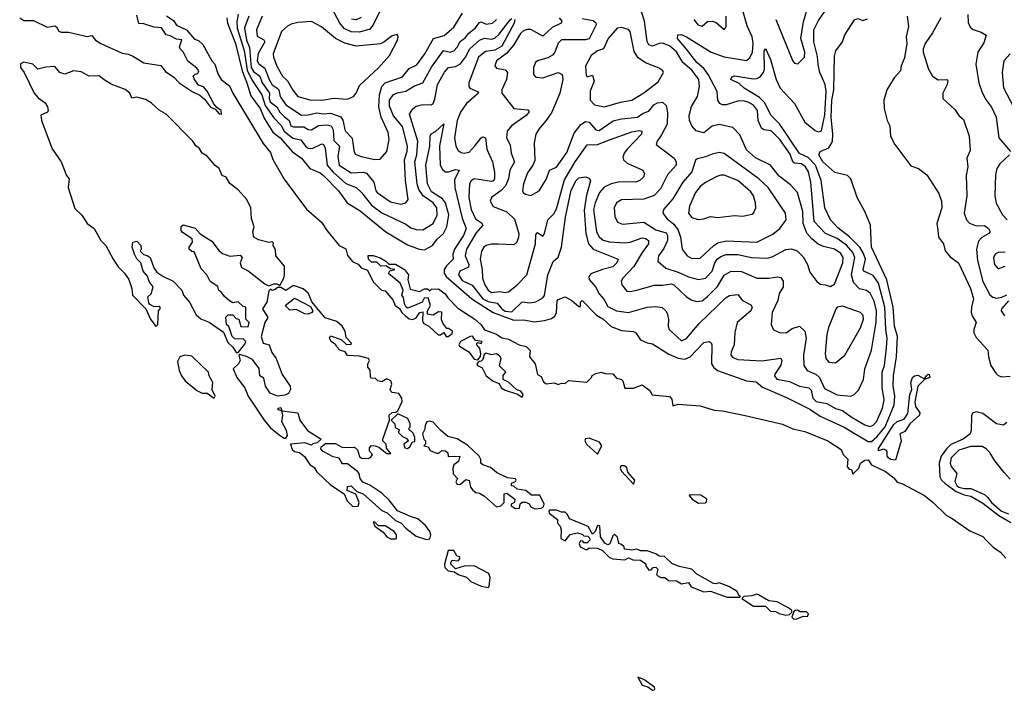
# Model space of a CAD drawing. Extents: x 1678759 to 1859541, y 384609 to 522867.
# Tile 219 of 256: x 1728040 to 1733790, y 478188 to 482104. Entities that reach past the tile are written whole.
import ezdxf

# ---------------------------------------------------------------- set-up
doc = ezdxf.new("R2010")
doc.units = 0

msp = doc.modelspace()

# ---------------------------------------------------------------- linework, layer by layer
at = {"layer": '0CON20XD'}
for points in [[(1732868.2, 480788.2), (1732815, 480826.4), (1732746.4, 480855), (1732680.7, 480925), (1732659.9, 481155), (1732646.1, 481215), (1732629, 481245), (1732605, 481263), (1732565, 481267.4), (1732555, 481274.1), (1732539.1, 481319.1), (1732478.4, 481405), (1732428.9, 481455), (1732385, 481460.5), (1732371.4, 481471.4), (1732353.2, 481515), (1732348.4, 481575), (1732325, 481605.6), (1732295, 481623), (1732265, 481629.6), (1732235, 481628.1), (1732165, 481608.1), (1732145, 481607.9), (1732129.6, 481615), (1732118.2, 481635), (1732113.5, 481685), (1732061.5, 481785), (1732037.2, 481817.2), (1731993.8, 481855), (1731935, 481932.3), (1731882.3, 481995), (1731883.8, 482015), (1731902.3, 482017.7), (1731935, 482005.2), (1732078.5, 481915), (1732155, 481887.1), (1732284.1, 481865.9), (1732305, 481881.5), (1732320.2, 481915), (1732323.4, 481965), (1732317.9, 482005), (1732288.8, 482068.8), (1732225, 482295.5)], [(1730147.9, 482162.1), (1730104.3, 482075), (1730085, 482048.4), (1730025, 482030.9), (1729975, 482032.7), (1729935, 482053), (1729908.8, 482085), (1729845, 482204.6)], [(1731325, 482110.7), (1731389.9, 482099.9), (1731405, 482086.9), (1731405.9, 482075), (1731365, 481992.3), (1731345, 481986.1), (1731205, 481987.5), (1731185, 481968.1), (1731165.5, 481915.5), (1731152.2, 481897.8), (1731125, 481880.9), (1731063.8, 481865), (1731052.5, 481855), (1731040, 481825), (1731040, 481785), (1731055, 481769.2), (1731095, 481765.6), (1731185, 481796.1), (1731208.5, 481785), (1731212.8, 481755), (1731193.6, 481675), (1731147.7, 481565), (1731119.3, 481520.7), (1731070.9, 481465), (1731054.5, 481435), (1731043.9, 481386.1), (1731048.3, 481281.7), (1731036.1, 481253.9), (1731005, 481210.8), (1730981.5, 481145), (1730976.7, 481105), (1730980, 481095), (1730994, 481085), (1731025, 481077.8), (1731073.8, 481105), (1731115.8, 481175), (1731133.8, 481225), (1731175, 481242.9), (1731235, 481328.5), (1731279, 481441), (1731317.8, 481492.2), (1731345, 481510), (1731365, 481506.5), (1731405, 481461.1), (1731425, 481458.1), (1731505.9, 481514.1), (1731555, 481526.2), (1731647.9, 481535), (1731680.7, 481559.3), (1731715, 481570.2), (1731743.8, 481606.2), (1731765, 481619.1), (1731795, 481622.1), (1731815, 481603.1), (1731823.2, 481563.2), (1731820.9, 481495), (1731789, 481431), (1731762.1, 481395), (1731758, 481375), (1731861.5, 481295), (1731874.6, 481275), (1731873.8, 481255), (1731822.6, 481197.4), (1731783, 481117), (1731745, 481078), (1731685, 481056.9), (1731555, 481052.9), (1731525.6, 481035), (1731512.7, 481005), (1731516.2, 480955), (1731531.5, 480921.5), (1731559.9, 480909.9), (1731685, 480921), (1731755, 480877.8), (1731815, 480859.6), (1731824.1, 480845), (1731822.5, 480815), (1731801.2, 480768.8), (1731770.6, 480725), (1731766.2, 480695), (1731813.1, 480653.1), (1731885, 480630.4), (1731945, 480603.1), (1732005, 480586.7), (1732045, 480594.7), (1732084.8, 480635), (1732100.5, 480685), (1732114.3, 480705), (1732135, 480721.1), (1732165, 480732.7), (1732235, 480732.2), (1732314.8, 480715.2), (1732405, 480710.9), (1732435, 480719.3), (1732515, 480762.7), (1732545, 480766.5), (1732580, 480755), (1732615, 480718.6), (1732640.8, 480675), (1732655, 480629.2), (1732695, 480575.8), (1732715, 480560.6), (1732745, 480555.6), (1732775, 480545.8), (1732799.4, 480560.6), (1732846.6, 480685), (1732849.2, 480715), (1732835, 480738.8), (1732797.7, 480765), (1732735, 480779.6), (1732704.1, 480794.1), (1732665.5, 480825.5), (1732637.8, 480857.8), (1732615.5, 480915), (1732612.8, 480985), (1732581.8, 481095), (1732540.7, 481140.7), (1732475, 481191.2), (1732425, 481255.5), (1732337.6, 481297.6), (1732285, 481343.8), (1732245, 481432.5), (1732205, 481475.5), (1732125, 481491.5), (1732085, 481481.8), (1732035, 481444.5), (1731991.4, 481455), (1731965.5, 481485), (1731951.2, 481515), (1731949.2, 481545), (1731963.4, 481596.6), (1731998.4, 481655), (1732010.8, 481715), (1732005.8, 481755), (1731965, 481810.5), (1731913.5, 481853.5), (1731875, 481916.2), (1731835, 481951.9), (1731795, 481966.5), (1731774.4, 481965.6), (1731735, 481949.3), (1731715, 481957.5), (1731705, 481976.2), (1731688.1, 482095), (1731664.3, 482175)], [(1733102.1, 480187.9), (1733107, 480245), (1733098.3, 480295), (1733093.2, 480425), (1733055, 480565.9), (1733025, 480609.6), (1732969.7, 480635), (1732965.8, 480645.8), (1732979.7, 480705), (1732968.5, 480738.5), (1732945.8, 480775), (1732885.4, 480835.4), (1732818, 480888), (1732775.9, 480935), (1732741.6, 481005), (1732720.9, 481165), (1732687, 481255), (1732645, 481299.9), (1732593.6, 481323.6), (1732476.6, 481496.6), (1732426.7, 481546.7), (1732413.2, 481576.8), (1732390.4, 481620.4), (1732360, 481650), (1732270.9, 481705), (1732240.9, 481730.9), (1732193.1, 481755), (1732199.6, 481770.4), (1732215, 481776.6), (1732325, 481759.5), (1732345, 481760.6), (1732365, 481771.1), (1732384.2, 481795), (1732390, 481815), (1732387.7, 481922.3), (1732395, 481936.2), (1732425, 481872), (1732458.2, 481755), (1732481.8, 481705), (1732565, 481615.7), (1732625.4, 481505), (1732685, 481457.1), (1732705, 481450.3), (1732722.2, 481455), (1732741.7, 481548.3), (1732750.4, 481685), (1732743.7, 481725), (1732713.8, 481795), (1732702.6, 481842.6), (1732698.6, 481888.6), (1732677, 481975), (1732678.7, 482045), (1732705, 482100.5), (1732757.6, 482175)], [(1732455.2, 482105.2), (1732555, 481861.4), (1732565, 481850.6), (1732585, 481846.9), (1732623.4, 481885), (1732624.7, 481915), (1732601.1, 481995), (1732617.5, 482092.5), (1732650.6, 482205)], [(1728040, 482115), (1728065, 482100), (1728120.5, 482100.5), (1728201.2, 482061.2), (1728245, 482068.8), (1728255, 482062.5), (1728268.3, 482038.3), (1728281.4, 482031.4), (1728325, 482031.2), (1728433.9, 482006.1), (1728461.7, 482011.7), (1728482.9, 481985), (1728514.7, 481964.7), (1728639.2, 481909.2), (1728675, 481902.7), (1728705, 481889.6), (1728765, 481852.9), (1728865, 481837.1), (1728892.2, 481802.2), (1728939.4, 481769.4), (1728972, 481735), (1729046.7, 481685), (1729092.9, 481662.9), (1729119.3, 481639.3), (1729154.1, 481594.1), (1729181.4, 481581.4), (1729205, 481553.8), (1729218, 481552), (1729215.8, 481575), (1729191.4, 481591.4), (1729173.3, 481613.3), (1729135, 481686.7), (1729113, 481713), (1729085, 481722.5), (1729059.3, 481759.3), (1729052.5, 481775), (1729063.9, 481786.1), (1729080, 481790), (1729085.8, 481805), (1729075, 481821.2), (1729021.2, 481861.2), (1728995, 481916.7), (1728976.7, 481935), (1728972.5, 481945), (1728986.4, 481986.4), (1728955, 481990), (1728919.7, 482009.7), (1728895, 482015.8), (1728867.5, 482057.5), (1728825, 482061.1), (1728765, 482081.1), (1728735, 482082), (1728725, 482130)], [(1728897, 482127), (1728939.1, 482099.1), (1728955, 482072.9), (1729013.3, 482045), (1729060.8, 481990.8), (1729085, 481983.3), (1729109.4, 481959.4), (1729162, 481865), (1729179.2, 481845), (1729199.2, 481785), (1729216, 481755), (1729265, 481717.5), (1729284.4, 481674.4), (1729461.4, 481381.4), (1729505, 481328.1), (1729518.5, 481288.5), (1729583.7, 481173.7), (1729715, 480997.5), (1729802.4, 480922.4), (1729835, 480872), (1729905, 480785.7), (1729945.5, 480765.5), (1729955, 480728), (1729985, 480690.6), (1730016.9, 480676.9), (1730033.8, 480655), (1730072, 480642), (1730105, 480572.5), (1730152.5, 480525), (1730175, 480520), (1730218.8, 480468.8), (1730232, 480435), (1730258.6, 480418.6), (1730271.9, 480395), (1730294.1, 480374.1), (1730315, 480358), (1730336.4, 480353.6), (1730355, 480362.5), (1730377.5, 480395), (1730395, 480397.5), (1730393.3, 480343.3), (1730400, 480330), (1730430, 480315), (1730483.9, 480263.9), (1730497, 480263), (1730517.5, 480277.5), (1730530, 480255), (1730543.3, 480253.3), (1730565, 480272.5), (1730566.7, 480285), (1730545, 480300), (1730535, 480300), (1730511.2, 480331.2), (1730504, 480354), (1730505.8, 480395.8), (1730485, 480398), (1730455, 480379.1), (1730421.2, 480385), (1730421.2, 480405), (1730440, 480435), (1730425, 480480), (1730401.7, 480478.3), (1730390, 480455), (1730345.5, 480434.5), (1730305, 480420), (1730297.5, 480425), (1730287.5, 480445), (1730281.7, 480481.7), (1730272.5, 480495), (1730280, 480525), (1730262.5, 480565), (1730193, 480623), (1730201.7, 480638.3), (1730230, 480645), (1730205, 480650), (1730177.5, 480667.5), (1730150, 480665), (1730125, 480687.5), (1730095, 480687.5), (1730077.5, 480705), (1730075, 480727.5), (1730105, 480726.7), (1730145, 480713.3), (1730177.5, 480695), (1730195, 480677.5), (1730235, 480676.7), (1730286.7, 480645), (1730310, 480615), (1730306.7, 480585), (1730320, 480530), (1730375, 480516.7), (1730405, 480532.5), (1730421.7, 480531.7), (1730435, 480520), (1730445, 480530), (1730485, 480532.5), (1730525, 480502.5), (1730540.5, 480480.5), (1730599.7, 480419.7), (1730697.5, 480355), (1730735, 480322), (1730755, 480293.8), (1730825, 480268.8), (1730855, 480246.7), (1730895, 480238.8), (1730956.1, 480206.1), (1730997.5, 480195), (1731021.7, 480171.7), (1731017.5, 480135), (1731050, 480095), (1731065, 480032.5), (1731085, 480021.2), (1731099.7, 479989.7), (1731115, 479978), (1731163.3, 479983.3), (1731185, 479973.3), (1731205, 479982.5), (1731225, 479980), (1731245, 479997.5), (1731351.7, 479988.3), (1731380, 480015), (1731383.6, 480026.4), (1731405, 480037.5), (1731435, 480046.7), (1731458.3, 480038.3), (1731505, 480036.7), (1731525, 480010), (1731555, 480002.5), (1731562.5, 479995), (1731575, 479953.3), (1731625, 479952.5), (1731675, 479972.5), (1731719.3, 479939.3), (1731733, 479913), (1731835, 479903.3), (1731847.7, 479887.7), (1731855, 479850), (1731885, 479860), (1732015, 479850), (1732095, 479823.3), (1732145, 479820), (1732277.5, 479792.5), (1732495, 479742.2), (1732555, 479714.2), (1732625, 479699.5), (1732759.2, 479645), (1732837.5, 479595), (1732850, 479565), (1732877, 479537), (1732873, 479493), (1732885, 479480), (1732898.3, 479478.3), (1732905, 479450), (1732940, 479485), (1732950, 479515), (1732975, 479531.9), (1732995, 479534.3), (1733015, 479504), (1733095.6, 479465), (1733145, 479428.6), (1733165, 479403.3), (1733192.5, 479395), (1733323.8, 479325), (1733375, 479284.2), (1733450.2, 479210.2), (1733485, 479192.3), (1733588.5, 479118.5), (1733665, 479086.1), (1733684.7, 479064.7), (1733725, 479024.2), (1733768.8, 478995), (1733799.7, 478959.7)], [(1729248.9, 482115), (1729253.2, 482085), (1729300.9, 481965), (1729340.2, 481805), (1729365.7, 481735.7), (1729390.6, 481660.6), (1729444.4, 481585), (1729470.5, 481525), (1729517.7, 481447.7), (1729560.9, 481415), (1729632.3, 481332.3), (1729686.4, 481295), (1729735, 481234.4), (1729795, 481210), (1729815, 481194.7), (1729901.9, 481105), (1729953.1, 481035), (1730027.9, 480987.9), (1730178.8, 480865), (1730305, 480788.8), (1730372.5, 480765), (1730405, 480761), (1730450.2, 480785), (1730477.9, 480822.1), (1730514.4, 480855), (1730535.2, 480895.2), (1730545.9, 480965), (1730526.1, 481035), (1730508.5, 481058.5), (1730445, 481100), (1730421.6, 481145), (1730411.4, 481255), (1730434.4, 481365), (1730437.9, 481425), (1730442.8, 481437.2), (1730469.1, 481450.9), (1730517.1, 481497.1), (1730492.6, 481367.4), (1730494.8, 481254.8), (1730509.5, 481229.5), (1730526, 481216), (1730545, 481215.3), (1730585, 481228.9), (1730606.5, 481225), (1730580.1, 481169.9), (1730580.9, 481125), (1730624.7, 480945), (1730648.4, 480885), (1730631.1, 480845), (1730578.7, 480765), (1730569, 480735), (1730571.8, 480705), (1730532.7, 480667.3), (1730518.9, 480645), (1730518.9, 480625), (1730530.3, 480605), (1730679.8, 480475), (1730804.3, 480394.3), (1730925, 480350.3), (1730985, 480351.3), (1731045, 480339), (1731105, 480347.5), (1731145, 480358.5), (1731166.2, 480373.8), (1731176, 480395), (1731178.1, 480461.9), (1731185, 480470), (1731225, 480485.7), (1731265, 480464.6), (1731305, 480429.2), (1731315, 480430), (1731314.5, 480455.5), (1731325, 480464.2), (1731409.3, 480379.3), (1731445, 480356.6), (1731495, 480311.7), (1731555, 480288.6), (1731625, 480283.3), (1731638.1, 480275), (1731666.2, 480235), (1731705, 480216.7), (1731735, 480211.2), (1731830.8, 480150.8), (1731885, 480126.9), (1731925, 480121.4), (1731955.2, 480134.8), (1732035, 480219.5), (1732065.8, 480225.8), (1732077.8, 480217.8), (1732082.2, 480205), (1732080.5, 480095), (1732091.9, 480075), (1732114.7, 480054.7), (1732283.8, 479996.2), (1732340.2, 479990.2), (1732378.6, 479958.6), (1732518.9, 479898.9), (1732655, 479829), (1732715, 479789.7), (1732855, 479724), (1732995, 479640.9), (1733015, 479640.5), (1733045, 479667.9), (1733095, 479726.8), (1733146.7, 479855), (1733150.8, 479905), (1733141.3, 479968.7), (1733142.5, 480025), (1733160.2, 480135), (1733166.7, 480253.3), (1733149.1, 480315), (1733141.8, 480425), (1733105.1, 480585), (1733014.7, 480775.3), (1733007.9, 480905), (1732975.3, 480985), (1732930.8, 481065), (1732894.5, 481174.5), (1732875, 481194.8), (1732801.2, 481211.2), (1732729.8, 481275), (1732707.8, 481315), (1732715.6, 481334.4), (1732765, 481355.6), (1732786.1, 481393.9), (1732788.8, 481435), (1732779.7, 481535), (1732783.3, 481635), (1732795.5, 481695.5), (1732797.9, 481892.1), (1732807.3, 481922.7), (1732845.9, 481974.1), (1732858, 482015), (1732916.1, 482103.9), (1732935, 482111.2), (1732965, 482100), (1732990.7, 482109.3)], [(1729315, 482137.5), (1729307.3, 482092.7), (1729309.3, 482055), (1729350.4, 481925), (1729369.1, 481809.1), (1729395, 481753.5), (1729455, 481665.8), (1729473.5, 481603.5), (1729525, 481530.3), (1729567, 481487), (1729585, 481454.2), (1729635, 481412.8), (1729682.5, 481402.5), (1729708.5, 481365), (1729725, 481353.3), (1729748.1, 481351.9), (1729805, 481380.3), (1729815, 481376.1), (1729824.3, 481355), (1729835.8, 481255), (1729868.4, 481215), (1729945, 481148.6), (1730004.8, 481124.8), (1730035.7, 481095.7), (1730095, 481020.5), (1730155, 480977.2), (1730295, 480909.4), (1730325, 480888.8), (1730355, 480879.2), (1730395, 480876.8), (1730455.5, 480914.5), (1730477.5, 480962.5), (1730475.7, 481005), (1730455, 481034.7), (1730395.5, 481075.5), (1730371.9, 481111.9), (1730361.1, 481145), (1730347, 481275), (1730359.3, 481315), (1730365.5, 481395), (1730316.5, 481553.5), (1730335.3, 481584.7), (1730355, 481600), (1730395, 481609.1), (1730443.1, 481606.9), (1730455, 481615.6), (1730465, 481640), (1730479.8, 481725), (1730521.4, 481798.6), (1730545, 481825.4), (1730585, 481830.5), (1730615, 481847.3), (1730644.2, 481885.8), (1730669.8, 481935), (1730725, 481984.1), (1730755, 481996.6), (1730795, 481991.5), (1730815, 481995.7), (1730840.6, 482019.4), (1730905, 482103.8), (1730915, 482110.8)], [(1729378, 482125), (1729353.7, 482056.3), (1729364.7, 481985), (1729381.4, 481941.4), (1729392.8, 481825), (1729405, 481802), (1729442.6, 481775), (1729456.8, 481735), (1729499.3, 481675), (1729496.6, 481645), (1729502.7, 481625), (1729542.3, 481595), (1729558.8, 481565), (1729585, 481539.1), (1729613.3, 481515), (1729624.4, 481485), (1729638.8, 481478.8), (1729699.1, 481479.1), (1729723.8, 481463.8), (1729745, 481460.5), (1729785, 481487.1), (1729835, 481491.2), (1729859.2, 481485), (1729870.6, 481460.6), (1729875, 481398.2), (1729907.6, 481365), (1729898, 481305), (1729905, 481254.7), (1729975, 481210.7), (1730045, 481214.8), (1730065, 481207.8), (1730108.9, 481155), (1730120.7, 481105), (1730128.2, 481095), (1730205, 481040.6), (1730265, 481027.1), (1730296, 481035), (1730309.5, 481055), (1730293.8, 481165), (1730288.1, 481285), (1730303, 481337), (1730304.1, 481365), (1730275, 481480.9), (1730223.5, 481543.5), (1730200.2, 481599.8), (1730199.1, 481635), (1730221.8, 481665), (1730245, 481677.1), (1730295, 481686.7), (1730345, 481718.6), (1730395.2, 481734.8), (1730445, 481826.8), (1730515, 481924.6), (1730555, 481914.4), (1730575, 481922.3), (1730595, 481943.1), (1730612.3, 481977.7), (1730641.8, 481998.2), (1730663.7, 482026.3), (1730699.7, 482055), (1730725, 482088.8), (1730735, 482091.4), (1730765, 482077.9), (1730801.1, 482085), (1730825, 482105.3)], [(1729456.6, 482125), (1729423.3, 482045), (1729427.2, 482007.2), (1729465, 481986.8), (1729471, 481975), (1729432.5, 481907.5), (1729427.5, 481865), (1729435.7, 481845.7), (1729471.4, 481821.4), (1729496.4, 481755), (1729515, 481724.3), (1729544.2, 481704.2), (1729553, 481695), (1729561.2, 481655), (1729595, 481607.6), (1729685, 481547.4), (1729725, 481548.6), (1729775, 481560.8), (1729815, 481555.2), (1729855, 481557.8), (1729915, 481537.7), (1729927.6, 481517.6), (1729940, 481455), (1729982.5, 481412.5), (1729991.1, 481341.1), (1729999.6, 481319.6), (1730034.8, 481304.8), (1730115, 481288.5)], [(1730035, 482118.1), (1730005, 482104.2), (1729977.8, 482107.8)], [(1730115, 481288.5), (1730145, 481290), (1730183.3, 481335), (1730196.9, 481405), (1730192.5, 481445), (1730151.7, 481535), (1730137.9, 481595), (1730140.5, 481665), (1730154.8, 481715), (1730175, 481735.2), (1730275, 481770.3), (1730315, 481819.1), (1730359.4, 481840.6), (1730405.3, 481905), (1730456, 481994), (1730518.7, 482011.3), (1730575, 482060), (1730626.7, 482143.3)], [(1731190.9, 482115), (1731206.9, 482095), (1731201.9, 482085), (1731150.7, 482059.3), (1731095, 482008.2), (1731025, 482046.8), (1731005, 482047.7), (1730985, 482040.5), (1730965, 482023.8), (1730924, 481955), (1730882.7, 481907.3), (1730824.5, 481865), (1730814.4, 481834.4), (1730825, 481822), (1730875, 481811.1), (1730888.8, 481795), (1730883.5, 481755), (1730856.2, 481695), (1730856.2, 481676.2), (1730863.3, 481665), (1730926.3, 481586.3), (1731007.2, 481577.2), (1731015.5, 481565.5), (1730997.8, 481545), (1730912.7, 481485), (1730887.1, 481452.9), (1730882.7, 481415), (1730903.6, 481373.6), (1730910.3, 481325), (1730929.3, 481275), (1730903, 481225), (1730894.4, 481175), (1730878, 481135), (1730852.5, 481107.5), (1730794.7, 481065.3), (1730788.1, 481045), (1730805, 481013.1), (1730885, 480982.5), (1730930.1, 480940.1), (1730954.3, 480855), (1730952.9, 480835), (1730944.3, 480805), (1730925, 480788.9), (1730835, 480793.1), (1730795, 480794.1), (1730765, 480786.5), (1730750, 480775), (1730737.7, 480752.3), (1730729.5, 480705), (1730740.4, 480645), (1730741.9, 480595), (1730756, 480555), (1730775, 480524.2), (1730795, 480511.6), (1730845, 480517.2), (1730875, 480510.2), (1730895.2, 480514.8), (1730945, 480556.2), (1731002.2, 480615), (1731052.7, 480795), (1731055, 480847.5), (1731065, 480861.2), (1731095, 480840.8), (1731104.4, 480855), (1731125.3, 480935), (1731160.3, 480969.7), (1731175, 481000.6), (1731220.8, 481169.2), (1731285, 481274.7), (1731355, 481372.9), (1731415, 481375.2), (1731485, 481403.6), (1731615, 481448.6), (1731658, 481458), (1731674.2, 481454.2), (1731671.1, 481435), (1731589.1, 481350.9), (1731569.8, 481325), (1731562, 481302), (1731566.9, 481285), (1731587.1, 481267.1), (1731680, 481225), (1731688.9, 481205), (1731682.5, 481185), (1731661.9, 481165), (1731636, 481155), (1731545, 481157.3), (1731494.5, 481145), (1731453.8, 481126.2), (1731426, 481095), (1731400.2, 481035), (1731390.3, 480995), (1731409.2, 480865), (1731425, 480835.5), (1731447.5, 480817.5), (1731485, 480806.5), (1731575, 480801.4), (1731605, 480805.7), (1731675, 480830.3), (1731695, 480826.4), (1731711.8, 480815), (1731712.8, 480795), (1731675.2, 480745), (1731626.8, 480663.2), (1731561.8, 480595), (1731552.2, 480577.8), (1731556.5, 480555), (1731585, 480518.9), (1731605, 480516.5), (1731645, 480524.6), (1731745, 480553.2), (1731795, 480553.1), (1731845, 480561.9), (1731859.6, 480555), (1731935, 480485.4), (1731965, 480466.2), (1731995, 480457.9), (1732025, 480462.9), (1732055, 480485.3), (1732115, 480546.4), (1732155, 480612.3), (1732194.8, 480635.2), (1732255, 480634.1), (1732345, 480594.1), (1732415, 480594.2), (1732465, 480603.1), (1732485, 480598.9), (1732498.2, 480578.2), (1732498.4, 480541.6), (1732476.2, 480505), (1732467.7, 480465), (1732433.6, 480395), (1732429.2, 480325), (1732443, 480293), (1732476.8, 480276.8), (1732516.7, 480275), (1732551.7, 480301.7), (1732595, 480314.4), (1732624.7, 480284.7), (1732633.8, 480245), (1732617.2, 480145), (1732620, 480085), (1732638.2, 480055), (1732691.4, 480031.4), (1732711.7, 480015), (1732740.4, 479950.4), (1732815, 479914.3), (1732893.9, 479906.1), (1732914.3, 479915), (1732938.9, 479941.1), (1732967.4, 480002.6), (1732976.6, 480065), (1733015, 480173.8), (1733042.3, 480337.7), (1733044.6, 480405), (1733030.4, 480460.4), (1733007.5, 480507.5), (1732985, 480522.9), (1732945, 480532.3), (1732909.2, 480569.2), (1732898.8, 480615), (1732918.2, 480715), (1732906.1, 480745), (1732868.2, 480788.2)], [(1731977.1, 482105), (1732001.1, 482075), (1732025, 482067.3), (1732057.1, 482092.9), (1732085, 482095.4), (1732107.6, 482087.6), (1732155, 482046.7), (1732166.5, 482063.5), (1732165.3, 482125)], [(1733223.3, 482125), (1733230.8, 482065), (1733217.1, 482005), (1733220.3, 481965), (1733207.7, 481882.3), (1733188.1, 481835), (1733184.2, 481805), (1733147.1, 481765), (1733104, 481695), (1733086, 481635), (1733088.6, 481585), (1733106, 481515), (1733121.2, 481485), (1733125, 481423.3), (1733151.5, 481375), (1733245, 481250), (1733290, 481235), (1733338.3, 481198.3), (1733408.9, 481088.9), (1733423.3, 481045), (1733425.6, 481005), (1733396.6, 480913.4), (1733401.5, 480875), (1733406, 480835), (1733435, 480796.2), (1733444.3, 480755), (1733475, 480719.2), (1733522.5, 480685), (1733593.4, 480535), (1733610.4, 480475), (1733597.8, 480425), (1733596.9, 480395), (1733601.9, 480375), (1733626.7, 480335), (1733612.2, 480295), (1733612.2, 480275), (1733625, 480248), (1733694.4, 480175), (1733698.2, 480135), (1733712.5, 480085), (1733739.9, 480039.9), (1733755, 480026.4), (1733775, 480019.6), (1733825, 480022.5)], [(1733420, 482115), (1733371.9, 482028.1), (1733328.2, 481965), (1733316.8, 481935), (1733316.7, 481915), (1733348.2, 481815), (1733371.1, 481775), (1733405, 481753.1), (1733455, 481755.6), (1733459.7, 481749.7), (1733456.9, 481725), (1733431.8, 481675), (1733431.9, 481645), (1733500.5, 481580.5), (1733525.7, 481545), (1733551.3, 481521.3), (1733584.4, 481425), (1733590.3, 481339.7), (1733572.2, 481295), (1733577.7, 481245), (1733568.5, 481195), (1733572, 481075), (1733556.1, 480973.9), (1733569.7, 480935), (1733586.3, 480916.3), (1733625, 480901.1), (1733675, 480902), (1733698.9, 480885), (1733708.6, 480865), (1733700.8, 480855), (1733658.3, 480831.7), (1733640, 480810), (1733628.1, 480765), (1733632.9, 480697.1), (1733664.8, 480574.8), (1733705, 480497.5), (1733723.4, 480483.4), (1733745, 480478), (1733776.3, 480483.7), (1733805, 480497.9)], [(1733577.1, 482135), (1733578.8, 482088.8), (1733590.5, 482060.5), (1733607.5, 482047.5), (1733655, 482031.5), (1733684.4, 482014.4), (1733671, 481969), (1733635.8, 481915), (1733623.8, 481843.8), (1733641.2, 481735), (1733658.8, 481685), (1733680.2, 481640.2), (1733715, 481592.9), (1733742.5, 481535), (1733758.8, 481415), (1733826.4, 481335)], [(1729805, 481634.7), (1729875.6, 481645.6), (1729955, 481640.6), (1729988.8, 481655), (1730005.5, 481674.5), (1730025, 481719.2), (1730136.1, 481823.9), (1730200, 481895), (1730246, 481985), (1730250, 482005), (1730245, 482017.5), (1730215, 482010), (1730167.3, 481972.7), (1730146.3, 481963.7), (1730005, 481949.1), (1729938.2, 481968.2), (1729884.7, 481994.7), (1729802.2, 482062.2), (1729745, 482094.4), (1729665, 482088.2), (1729625, 482077.3), (1729603.4, 482066.6), (1729568.5, 482035), (1729520.3, 481905), (1729521.6, 481885), (1729542.5, 481832.5), (1729574.1, 481775), (1729605, 481747.7), (1729635, 481693.5), (1729665, 481656.1), (1729735, 481637.1), (1729805, 481634.7)], [(1730931.1, 482105), (1730928.1, 482085), (1730855, 481949.4), (1730815, 481925.9), (1730760.8, 481919.2), (1730719.4, 481885), (1730662.8, 481735), (1730663.3, 481715), (1730669.6, 481705), (1730713.1, 481685), (1730718.9, 481675), (1730650.3, 481615), (1730615, 481564.5), (1730594.8, 481515), (1730578.8, 481415), (1730587.3, 481365), (1730601.1, 481341.1), (1730617.9, 481327.9), (1730635, 481323.9), (1730665, 481330.5), (1730700.3, 481369.7), (1730735, 481414.6), (1730745, 481420.9), (1730759.5, 481415), (1730768.1, 481348.1), (1730800.3, 481275), (1730813.4, 481213.4), (1730812.6, 481177.4), (1730806.3, 481163.7), (1730795, 481159.8), (1730695, 481174.7), (1730675.8, 481164.2), (1730666, 481145), (1730663.1, 481065), (1730675.9, 480995.9), (1730701.8, 480941.8), (1730737.8, 480917.8), (1730744.6, 480905), (1730705, 480859.3), (1730648.6, 480765), (1730641.3, 480725), (1730662.5, 480675), (1730660.3, 480659.7), (1730609.6, 480635), (1730602.9, 480615), (1730625, 480581.9), (1730683.1, 480553.1), (1730745, 480475.1), (1730775, 480458.5), (1730829.5, 480449.5), (1730855.5, 480415), (1730875, 480401.2), (1730915, 480397.7), (1730975, 480457.1), (1731019.5, 480450.5), (1731055, 480456.2), (1731095, 480480.4), (1731105.5, 480494.5), (1731125.4, 480614.6), (1731155, 480692.5), (1731185, 480718), (1731203.8, 480775), (1731228.1, 480951.9), (1731261.3, 481108.7), (1731289.7, 481165), (1731305, 481180.9), (1731346.1, 481186.1), (1731367.1, 481177.1), (1731374.2, 481164.2), (1731350.7, 481079.3), (1731337.3, 480992.7), (1731346.4, 480855), (1731361.4, 480795), (1731388.4, 480765), (1731535.6, 480705), (1731528.2, 480685), (1731505, 480661.8), (1731443.8, 480646.2), (1731375, 480620.4), (1731364.8, 480605), (1731365, 480586.7), (1731402, 480545), (1731423.5, 480503.5), (1731452.3, 480472.3), (1731475, 480428.8), (1731525, 480403.2), (1731595, 480395.3), (1731705, 480425.8), (1731755, 480429.2), (1731793.1, 480423.1), (1731814.4, 480405), (1731820.9, 480390.9), (1731828.5, 480355), (1731826.7, 480315), (1731833.3, 480295), (1731905, 480229.5), (1731935, 480242.5), (1732008.9, 480331.1), (1732165, 480482.1), (1732185, 480493.1), (1732235, 480498.9), (1732260.5, 480465), (1732309.2, 480439.2), (1732317.9, 480425), (1732310.4, 480405), (1732230.5, 480335), (1732216.7, 480276.7), (1732213.1, 480205), (1732194.5, 480165), (1732192.9, 480145), (1732205, 480131.1), (1732235, 480120.7), (1732375, 480112), (1732485, 480127.1), (1732490.4, 480115), (1732485, 480087.5), (1732449.6, 480035), (1732448.8, 480025), (1732462.5, 480005), (1732535, 479991.4), (1732595, 479964.8), (1732649.5, 479955), (1732661.7, 479941.7), (1732672.7, 479895), (1732692.5, 479875), (1732753.6, 479863.6), (1732805, 479833.5), (1732845, 479822.1), (1732895, 479784.2), (1732975, 479737.7), (1733005, 479729.2), (1733025, 479735.5), (1733043.8, 479755), (1733079.2, 479835), (1733088.8, 479885), (1733076.2, 479956.2), (1733077.4, 480045), (1733090.4, 480085), (1733102.1, 480187.9)], [(1731455, 481594.6), (1731548, 481622), (1731615, 481633.9), (1731685, 481676.3), (1731769.1, 481740.9), (1731800.6, 481795), (1731796, 481806), (1731775, 481821.8), (1731695, 481851.6), (1731652.1, 481882.1), (1731629.2, 481919.2), (1731605, 482036), (1731595, 482047.5), (1731555, 482059.4), (1731530, 482055), (1731477.5, 481995), (1731450, 481935), (1731415, 481921.6), (1731378.1, 481895), (1731345, 481833.3), (1731348, 481778), (1731355, 481771.2), (1731385, 481780), (1731394.2, 481745), (1731372.3, 481687.7), (1731371.5, 481635), (1731397.3, 481607.3), (1731455, 481594.6)], [(1733824.6, 481905), (1733787.3, 481865), (1733778.2, 481795), (1733786.2, 481706.2), (1733844.7, 481595)], [(1729315, 480160), (1729355, 480210), (1729360, 480225), (1729345, 480240), (1729298.3, 480238.3), (1729280, 480255), (1729261.7, 480311.7), (1729247.5, 480325), (1729243.6, 480366.4), (1729258.3, 480381.7), (1729285, 480380), (1729305, 480360), (1729320, 480355), (1729331.7, 480311.7), (1729375, 480310), (1729380, 480335), (1729360, 480355), (1729360, 480425), (1729345, 480430), (1729315, 480457.5), (1729285, 480450), (1729265, 480462.5), (1729237, 480487), (1729215, 480517.5), (1729203.3, 480523.3), (1729196.7, 480546.7), (1729152.5, 480575), (1729133.6, 480613.6), (1729099.3, 480649.3), (1729058.3, 480748.3), (1729045, 480750), (1729030, 480765), (1729030, 480775), (1729050, 480805), (1729047.5, 480825), (1728990.7, 480860.7), (1728983.6, 480873.6), (1728983, 480897), (1728995, 480906.7), (1729065, 480887.5), (1729093.9, 480853.9), (1729161.7, 480811.7), (1729204.1, 480754.1), (1729225, 480738.8), (1729266.4, 480723.6), (1729328.3, 480728.3), (1729340, 480715), (1729327.5, 480685), (1729335, 480657.5), (1729375, 480637.5), (1729471.7, 480561.7), (1729495, 480550), (1729525, 480562.5), (1729541.7, 480561.7), (1729558.3, 480551.7), (1729582.5, 480595), (1729586.7, 480615), (1729585.8, 480665.8), (1729536, 480725), (1729533, 480763), (1729520, 480785), (1729521.7, 480798.3), (1729515, 480807.5), (1729495, 480802.5), (1729435, 480818.8), (1729407.5, 480835), (1729402.5, 480865), (1729410, 480895), (1729393.6, 480943.6), (1729390, 481005), (1729366.5, 481055), (1729315, 481111.2), (1729267.2, 481147.2), (1729246.5, 481185), (1729222.9, 481195), (1729205.4, 481235), (1729182.4, 481252.4), (1729135, 481307.7), (1729105.3, 481325.3), (1729088.5, 481355), (1729067.9, 481367.9), (1729050.4, 481395), (1728895, 481553.2), (1728855, 481575.4), (1728807.9, 481617.9), (1728775, 481637.6), (1728725, 481651.1), (1728695, 481646.2), (1728683.2, 481675), (1728656.6, 481696.6), (1728575, 481728.7), (1728532.4, 481752.4), (1728505, 481776.6), (1728445, 481775.4), (1728398.9, 481798.9), (1728355, 481805.3), (1728304.3, 481785.7), (1728274, 481795), (1728245, 481831.8), (1728192.3, 481827.7), (1728146, 481816), (1728116.2, 481845), (1728064.6, 481855.4), (1728044.1, 481845.9), (1728043.9, 481825), (1728065.5, 481795), (1728124, 481675), (1728147.8, 481647.8), (1728188, 481618), (1728202.9, 481595), (1728206.9, 481575), (1728202, 481565), (1728163.5, 481546.5), (1728167.9, 481515), (1728229.4, 481349.4), (1728281.4, 481275), (1728314.2, 481195), (1728329.2, 481175), (1728323.6, 481125), (1728362.4, 481002.4), (1728403.1, 480963.1), (1728434.4, 480914.4), (1728475.7, 480885), (1728514.6, 480815), (1728542.7, 480785), (1728586, 480706), (1728615, 480661.2), (1728652, 480625), (1728677, 480587), (1728695.8, 480535), (1728698.9, 480495), (1728776, 480416), (1728803.3, 480355), (1728835, 480312.5), (1728846.7, 480325), (1728850, 480405), (1728860, 480415), (1728860, 480425), (1728855, 480430), (1728825, 480427.5), (1728800.7, 480440.7), (1728795, 480450), (1728787.5, 480485), (1728807, 480503), (1728820, 480545), (1728796.7, 480575), (1728786.1, 480606.1), (1728761.2, 480635), (1728747.5, 480685), (1728725, 480707.5), (1728710, 480735), (1728697.5, 480775), (1728700, 480805), (1728725, 480810), (1728747.5, 480785), (1728750, 480765), (1728743, 480753), (1728763, 480733), (1728785, 480727.5), (1728802.5, 480715), (1728823.3, 480655), (1728840.7, 480630.7), (1728875, 480606.7), (1728936.4, 480576.4), (1728987.5, 480525), (1728996.7, 480495), (1729032, 480455), (1729070.3, 480380.3), (1729097.9, 480357.9), (1729147, 480337), (1729229.5, 480279.5), (1729255, 480220), (1729285, 480192.5), (1729305, 480160), (1729315, 480160)], [(1731965, 480710.3), (1732015, 480712.2), (1732093.4, 480786.6), (1732118.1, 480801.9), (1732165, 480812.5), (1732345, 480805.8), (1732437.8, 480852.2), (1732479.5, 480885), (1732515.4, 480935), (1732512.9, 480975), (1732411.7, 481125), (1732357.6, 481175), (1732155, 481322.3), (1732125, 481327.8), (1732085, 481319.7), (1732045, 481302.5), (1731997.9, 481292.1), (1731986.6, 481283.4), (1731964.5, 481215.5), (1731912.1, 481155), (1731855, 481057.5), (1731799.6, 480995), (1731795.5, 480975), (1731820.7, 480940.7), (1731859.6, 480909.6), (1731885.2, 480875), (1731900, 480835), (1731909.2, 480765), (1731937.5, 480725), (1731965, 480710.3)], [(1733820.9, 481315), (1733765, 481262.5), (1733746.9, 481235), (1733739.1, 481199.1), (1733734.6, 481075), (1733741.9, 481031.9), (1733779.7, 480965), (1733806.2, 480936.2)], [(1732002.7, 480937.3), (1732035, 480941.4), (1732074.2, 480954.2), (1732115, 480949.2), (1732215, 480960.5), (1732262.7, 480957.3), (1732315, 480969.2), (1732325.6, 480975), (1732338.5, 481005), (1732337.7, 481035), (1732325.2, 481075.2), (1732309.1, 481099.1), (1732234.4, 481164.4), (1732155, 481196.2), (1732135, 481196.8), (1732111.6, 481188.4), (1732045, 481153.1), (1732015, 481129.6), (1731986.7, 481095), (1731951.5, 481015), (1731946.9, 480975), (1731965, 480948.6), (1732002.7, 480937.3)], [(1733795, 480747.5), (1733755, 480745.6), (1733736.2, 480735), (1733727, 480713), (1733733.5, 480675), (1733755, 480650), (1733795.4, 480664.6)], [(1730415, 479068), (1730435, 479072.5), (1730442, 479095), (1730436.2, 479115), (1730409.7, 479149.7), (1730365, 479190), (1730322.3, 479202.3), (1730247, 479237), (1730198.3, 479298.3), (1730155, 479338.8), (1730085, 479386.2), (1730044.1, 479404.1), (1730028.8, 479425), (1730022.5, 479455), (1730012.5, 479465), (1729955, 479510), (1729925, 479510), (1729905, 479543.3), (1729870.5, 479550.5), (1729813, 479583), (1729798.3, 479598.3), (1729800.7, 479609.3), (1729825, 479630), (1729885, 479630), (1729925, 479606.2), (1729995, 479607.5), (1730012.3, 479592.3), (1730024.1, 479554.1), (1730037, 479543), (1730075, 479542.5), (1730090, 479550), (1730100, 479565), (1730083.3, 479585), (1730083.3, 479605), (1730095, 479616.7), (1730116.4, 479616.4), (1730137, 479607), (1730185, 479570), (1730208.3, 479571.7), (1730181.7, 479601.7), (1730180, 479625), (1730160, 479645), (1730160, 479655), (1730200, 479765), (1730197.5, 479795), (1730215, 479810), (1730237.5, 479812.5), (1730249.3, 479820.7), (1730273.8, 479875), (1730272.5, 479895), (1730255, 479922), (1730215, 479926.7), (1730206.7, 479935), (1730203.3, 479945), (1730212.5, 479975), (1730206.7, 479995), (1730185, 480006.2), (1730155, 479990), (1730132.5, 479995), (1730118.3, 480008.3), (1730095, 480010), (1730088.3, 480018.3), (1730087, 480057), (1730072.5, 480075), (1730073.3, 480095), (1730082.5, 480115), (1730077.5, 480125), (1730025, 480140), (1729955, 480142.5), (1729940, 480165), (1729910, 480175), (1729890, 480195), (1729886.4, 480206.4), (1729860, 480225), (1729850, 480245), (1729855, 480257.5), (1729917, 480237), (1729948.3, 480208.3), (1729975, 480210), (1729977.5, 480215), (1729947.5, 480247.5), (1729940, 480285), (1729923.3, 480315), (1729891.7, 480341.7), (1729823.6, 480363.6), (1729746.4, 480456.4), (1729725.9, 480505.9), (1729695, 480532.5), (1729645, 480550), (1729635, 480550), (1729595, 480523.8), (1729565, 480540), (1729545, 480540), (1729531.7, 480528.3), (1729515, 480522.5), (1729505, 480530), (1729495, 480520), (1729482.5, 480455), (1729457.5, 480415), (1729488.8, 480365), (1729471.2, 480335), (1729450, 480255), (1729462.5, 480215), (1729497.5, 480205), (1729511.7, 480161.7), (1729538, 480125), (1729572.2, 480032.2), (1729620, 479965), (1729621.2, 479945), (1729609.3, 479920.7), (1729589.3, 479910.7), (1729545.9, 479905.9), (1729502.5, 479922.5), (1729476.2, 479965), (1729465, 480010), (1729442.5, 480025), (1729438.3, 480068.3), (1729399.3, 480119.3), (1729365, 480136.7), (1729325, 480150), (1729320, 480145), (1729327.5, 480115), (1729317.5, 480095), (1729286.2, 480065), (1729308.5, 480015), (1729355.6, 479955), (1729374.2, 479905), (1729467.5, 479765), (1729505, 479721.2), (1729555, 479680), (1729585, 479660), (1729595, 479660), (1729603.6, 479676.4), (1729598.8, 479705), (1729571.2, 479755), (1729577.5, 479795), (1729570, 479820), (1729550, 479825), (1729550, 479835), (1729565, 479840), (1729570, 479820), (1729665, 479808.8), (1729676.4, 479766.4), (1729720, 479705), (1729800, 479655), (1729776.7, 479633.3), (1729752.5, 479627.5), (1729745, 479620), (1729705, 479632.5), (1729622.5, 479625), (1729631.2, 479595), (1729645, 479582.9), (1729675, 479576.2), (1729703.9, 479553.9), (1729735, 479506.2), (1729759.7, 479489.7), (1729775, 479463.8), (1729855, 479388.2), (1729934.5, 479334.5), (1729952.5, 479295), (1729985, 479261.5), (1730016.4, 479263.6), (1730023.3, 479285), (1730003.3, 479333.3), (1729953.3, 479355), (1729955, 479377.5), (1729975, 479381.2), (1730009.3, 479349.3), (1730045.6, 479335.6), (1730155, 479238.6), (1730186.7, 479225), (1730235, 479180), (1730265.8, 479165.8), (1730295, 479134), (1730355, 479088), (1730415, 479068)], [(1729725, 480383.8), (1729705, 480386.7), (1729655, 480412.5), (1729618.3, 480408.3), (1729590, 480435), (1729645, 480477.5), (1729739.3, 480429.3), (1729752.5, 480405), (1729746.4, 480393.6), (1729725, 480383.8)], [(1733815, 480463.1), (1733774.5, 480415.5), (1733772.5, 480405), (1733792, 480375)], [(1732805, 480100.6), (1732858.1, 480145), (1732950.9, 480305), (1732968.2, 480355), (1732966.1, 480376.1), (1732950.6, 480395), (1732845, 480430.6), (1732815, 480426), (1732805.6, 480414.4), (1732763.1, 480306.9), (1732754.2, 480265), (1732744.5, 480155), (1732747.5, 480125), (1732765, 480104.5), (1732805, 480100.6)], [(1730715, 480117.5), (1730731.7, 480138.3), (1730732.5, 480155), (1730727.5, 480185), (1730710, 480205), (1730710, 480215), (1730715, 480220), (1730735, 480212.5), (1730740, 480225), (1730701.7, 480231.7), (1730685, 480256), (1730670, 480255), (1730615, 480225.7), (1730603.8, 480205), (1730608.3, 480198.3), (1730664, 480164), (1730695, 480122.5), (1730715, 480117.5)], [(1730975, 479900), (1730980, 479915), (1730967.5, 479935), (1730943, 479943), (1730895, 479987.5), (1730863.3, 480003.3), (1730863, 480027), (1730880, 480045), (1730843, 480083), (1730851.2, 480125), (1730845, 480140), (1730825, 480152.5), (1730795, 480147.5), (1730765, 480157.5), (1730751.7, 480148.3), (1730745, 480120), (1730735, 480110), (1730721.7, 480108.3), (1730710, 480095), (1730713.9, 480083.9), (1730740.8, 480070.8), (1730764.6, 480024.6), (1730805, 479994), (1730840, 479980), (1730852.5, 479955), (1730875, 479940), (1730947, 479917), (1730975, 479900)], [(1729175, 479893.3), (1729182.5, 479905), (1729163.3, 479943.3), (1729168.8, 479985), (1729146.7, 480025), (1729143.3, 480045), (1729045, 480140), (1729005, 480146), (1728975, 480136.2), (1728961.9, 480108.1), (1728972.1, 480055), (1728984.5, 480025), (1729006.7, 479995), (1729075, 479938.8), (1729105, 479923.5), (1729135, 479922.5), (1729175, 479893.3)], [(1733155, 479532.5), (1733125, 479536.2), (1733114, 479545), (1733106.7, 479555), (1733107, 479583), (1733100.7, 479590.7), (1733084.2, 479595.8), (1733056.2, 479586.2), (1733055, 479600), (1733145, 479741.1), (1733165, 479758.1), (1733205, 479771.4), (1733226.5, 479805), (1733237.8, 479915), (1733250.4, 479945), (1733243.6, 479985), (1733254.8, 480015.2), (1733265, 480024.6), (1733285, 480028.5), (1733325, 480006.7), (1733335.6, 480025), (1733345, 480033.3), (1733351.9, 480031.9), (1733355, 480014.4), (1733325, 480003.3), (1733286.1, 479965), (1733267, 479873), (1733271.8, 479845), (1733297.6, 479807.6), (1733295.7, 479795), (1733238.5, 479745), (1733210, 479700), (1733180, 479685), (1733188, 479645), (1733155, 479532.5)], [(1733805, 479751.4), (1733785, 479736.9), (1733745, 479743.6), (1733665, 479804.8), (1733626.5, 479813.5), (1733605, 479806.5), (1733599.1, 479790.9), (1733597.1, 479705), (1733590.8, 479685), (1733549.6, 479655), (1733477.3, 479622.7), (1733451.8, 479598.2), (1733422.3, 479555), (1733410.3, 479515), (1733414.3, 479435), (1733424.1, 479415), (1733444.6, 479395), (1733509.5, 479349.5), (1733555, 479330), (1733595, 479322), (1733665, 479281.7), (1733758.5, 479208.5), (1733828.6, 479168.6)], [(1730305, 479600), (1730319.3, 479610.7), (1730335, 479640), (1730348.3, 479641.7), (1730347.5, 479665), (1730338.8, 479688.8), (1730310, 479715), (1730320, 479725), (1730320, 479745), (1730307.5, 479775), (1730248.3, 479801.7), (1730210, 479765), (1730230, 479745), (1730233.6, 479723.6), (1730258.3, 479708.3), (1730250, 479695), (1730275, 479670), (1730299.3, 479659.3), (1730310, 479645), (1730283.3, 479625), (1730290, 479605), (1730305, 479600)], [(1731048.3, 479248.3), (1731085, 479252.5), (1731100, 479260), (1731102.5, 479275), (1731078.3, 479328.3), (1731028.3, 479328.3), (1730995, 479354), (1730945, 479362.5), (1730925, 479380), (1730911.7, 479381.7), (1730911.7, 479398.3), (1730935, 479407.5), (1730940, 479415), (1730935, 479422.5), (1730888.3, 479428.3), (1730825, 479460), (1730789.1, 479489.1), (1730743.9, 479503.9), (1730732.5, 479515), (1730732.5, 479535), (1730722.5, 479555), (1730655, 479620), (1730595, 479656.7), (1730540.6, 479670.6), (1730496.7, 479706.7), (1730455, 479753.8), (1730435, 479760), (1730417.5, 479755), (1730407.5, 479735), (1730407, 479713), (1730392.5, 479685), (1730400, 479655), (1730410, 479645), (1730410, 479625), (1730400, 479615), (1730425, 479610), (1730437.5, 479587.5), (1730475, 479572.5), (1730487, 479573), (1730505, 479587.5), (1730527, 479587), (1730540, 479575), (1730543, 479553), (1730610, 479555), (1730602.5, 479525), (1730575.9, 479504.1), (1730570, 479485), (1730572.5, 479452.5), (1730597.5, 479425), (1730587.5, 479405), (1730595, 479390), (1730615, 479392.5), (1730645, 479420), (1730665, 479412.5), (1730673.3, 479375), (1730687, 479357), (1730703, 479343), (1730725, 479340), (1730755, 479322.5), (1730825, 479260), (1730850, 479265), (1730870, 479285), (1730870, 479335), (1730885, 479340), (1730932.5, 479305), (1730930, 479285), (1730910, 479275), (1730910, 479265), (1730935, 479250), (1730958.3, 479251.7), (1730963, 479277), (1730975, 479287.5), (1730996.4, 479286.4), (1731015, 479277.5), (1731025, 479260), (1731048.3, 479248.3)], [(1731415, 479567.5), (1731440, 479615), (1731426.4, 479636.4), (1731365, 479660), (1731343.6, 479656.4), (1731340, 479645), (1731350, 479625), (1731415, 479567.5)], [(1733825, 479421.9), (1733789.4, 479459.4), (1733735, 479527.9), (1733705, 479577.7), (1733685, 479599.1), (1733661.2, 479611.2), (1733595, 479611.3), (1733525, 479589.7), (1733479.8, 479545), (1733474.3, 479514.3), (1733480.9, 479495), (1733512.4, 479455), (1733501.9, 479408.1), (1733513.1, 479385), (1733525, 479375.2), (1733555, 479365.7), (1733595, 479365.6), (1733675, 479330.7), (1733694.9, 479314.9), (1733716.2, 479285), (1733773.7, 479235), (1733815, 479218.4)], [(1731625, 479392.5), (1731632.5, 479415), (1731591.7, 479461.7), (1731585, 479490), (1731569.3, 479499.3), (1731551.2, 479498.8), (1731546.7, 479485), (1731555, 479467.5), (1731625, 479392.5)], [(1732005, 479280.8), (1732045, 479282.5), (1732051.7, 479288.3), (1732052.5, 479305), (1732017.9, 479327.9), (1731955, 479330), (1731950, 479325), (1731966.7, 479305), (1732005, 479280.8)], [(1732171.7, 478731.7), (1732245, 478732.5), (1732250, 478735), (1732240.7, 478740.7), (1732230.8, 478765), (1732182, 478795), (1732125, 478816.4), (1732105, 478810), (1732092.7, 478812.7), (1731995, 478865.5), (1731965, 478895.8), (1731891.3, 478911.3), (1731849.4, 478929.4), (1731805, 478969.2), (1731775, 478971.2), (1731755, 478985.8), (1731705, 479002.5), (1731665, 479002.5), (1731645, 479012.5), (1731615, 479006.7), (1731571.7, 479011.7), (1731570, 479025), (1731555, 479040), (1731540, 479045), (1731531.7, 479081.7), (1731515, 479097.5), (1731505, 479090), (1731486.4, 479043.6), (1731475, 479037.5), (1731456.4, 479046.4), (1731432.5, 479085), (1731428.3, 479148.3), (1731415, 479150), (1731400, 479115), (1731385, 479100), (1731360, 479145), (1731250, 479190), (1731240, 479215), (1731225, 479228.8), (1731205, 479227.5), (1731175, 479240), (1731135, 479240), (1731130, 479235), (1731131.7, 479221.7), (1731180, 479185), (1731180, 479165), (1731197, 479147), (1731202.5, 479125), (1731200, 479075), (1731225, 479060), (1731255, 479097.5), (1731295, 479107.5), (1731325, 479100), (1731335, 479090), (1731358.3, 479088.3), (1731368.3, 479078.3), (1731370, 479065), (1731355, 479050), (1731335, 479050), (1731328.3, 479058.3), (1731315, 479060), (1731307.5, 479045), (1731312.5, 479025), (1731345, 479010), (1731355, 479010), (1731365, 479020), (1731415, 479018.8), (1731443.9, 479003.9), (1731483.9, 478963.9), (1731505, 478956.7), (1731575, 478950), (1731595, 478962.5), (1731620.7, 478950.7), (1731665, 478947.5), (1731697.5, 478927.5), (1731697.5, 478915), (1731715, 478890), (1731728.3, 478891.7), (1731740, 478905), (1731755, 478906.7), (1731766.7, 478895), (1731760, 478865), (1731767, 478857), (1731785, 478847.5), (1731807, 478847), (1731828.3, 478828.3), (1731875, 478827.5), (1731905, 478810), (1731945, 478817.5), (1731961.7, 478791.7), (1732035, 478762.5), (1732075, 478766.2), (1732171.7, 478731.7)], [(1730235, 479073.3), (1730240, 479075), (1730240, 479095), (1730226.3, 479116.3), (1730175, 479148), (1730135, 479148.8), (1730115, 479170), (1730105, 479170), (1730115, 479146.7), (1730161.9, 479111.9), (1730185, 479084.5), (1730205, 479073.3), (1730235, 479073.3)], [(1730775, 478788), (1730782, 478795), (1730787.7, 478847.7), (1730780, 478870), (1730695, 478915.8), (1730635, 478913.8), (1730585, 478897.5), (1730557.5, 478925), (1730557.5, 478935), (1730565, 478947.5), (1730600, 478945), (1730610, 478955), (1730610, 478965), (1730593.8, 478973.8), (1730575, 479003.8), (1730542.5, 479005), (1730520, 478925), (1730523.3, 478905), (1730542.5, 478885), (1730580, 478880), (1730601.2, 478865), (1730648.5, 478848.5), (1730675, 478823.8), (1730735, 478796.2), (1730775, 478788)], [(1732515, 478627.5), (1732535, 478630), (1732550, 478645), (1732550, 478655), (1732536.7, 478665), (1732463.8, 478705), (1732415, 478711.4), (1732355, 478745.8), (1732345, 478748.9), (1732315, 478739.1), (1732270, 478735), (1732257.5, 478725), (1732325, 478680), (1732395, 478680), (1732425, 478650), (1732455, 478648.8), (1732475, 478636.7), (1732515, 478627.5)], [(1732575, 478602.5), (1732615, 478620), (1732641.7, 478618.3), (1732646.2, 478635), (1732635, 478645.7), (1732596.4, 478646.4), (1732585, 478655.8), (1732570, 478655), (1732561.7, 478648.3), (1732550, 478615), (1732560, 478605), (1732575, 478602.5)], [(1731735, 478188), (1731745, 478190), (1731750, 478195), (1731746.8, 478206.8), (1731685, 478251.2), (1731650, 478265), (1731675, 478217.5), (1731707.7, 478207.7), (1731735, 478188)]]:
    msp.add_lwpolyline(points, dxfattribs=at)

doc.saveas('drawing.dxf')
